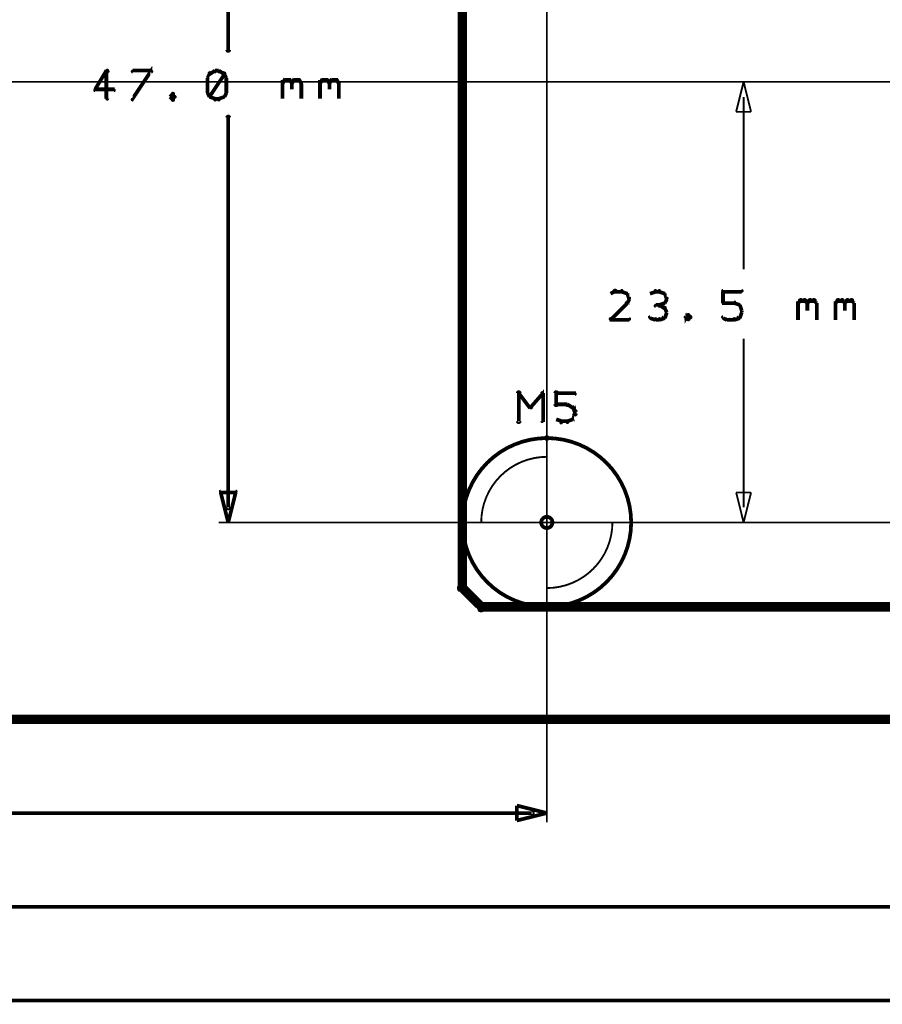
# Model space of a CAD drawing. Extents: x 178 to 725, y 26 to 878.
# Tile 26 of 93: x 401 to 447, y 217 to 269. Entities that reach past the tile are written whole.
import ezdxf

# ---------------------------------------------------------------- set-up
doc = ezdxf.new("R2010")
doc.units = 0
doc.layers.get('0').update_dxf_attribs({"linetype": 'CONTINUOUS'})
for name, color, linetype in [('COPPER', 3, 'CONTINUOUS'), ('DIMENSIONS', 2, 'CONTINUOUS'), ('DRAWING', 4, 'CONTINUOUS'), ('OUTLINES', 1, 'CONTINUOUS')]:
    doc.layers.add(name, color=color, linetype=linetype)

# ---------------------------------------------------------------- blocks, each defined once
blk = doc.blocks.new('VIA')
at = {"const_width": 0.2}
blk.add_lwpolyline([(-0.3, 0, 1), (0.3, 0, 1)], format="xyb", close=True, dxfattribs=at)

msp = doc.modelspace()

# ---------------------------------------------------------------- linework, layer by layer
at = {"layer": 'DIMENSIONS', "color": 94}
for points in [[(429, 251.5, 0.1, 0.1, 1), (429, 251.5, 0, 0, 0), (429, 251.5, 0, 0, 0), (429, 251.5, 0.1, 0.1, 0), (429, 302.5, 0.1, 0.1, 0), (429, 302.5, 0, 0, 0), (429, 302.5, 0.1, 0.1, 0), (429, 302.5, 0.1, 0.1, 1), (429, 302.5, 0, 0, 0)], [(412.1, 288.7, 0.1, 0.1, 1), (411.9, 288.7, 0, 0, 0), (412, 288.7, 0, 0, 0), (412, 288.7, 0.2, 0.2, 0), (412, 267.7, 0.2, 0.2, 0), (412, 267.7, 0, 0, 0), (412, 267.7, 0.1, 0.1, 0), (411.9, 267.7, 0.1, 0.1, 1), (412.1, 267.7, 0, 0, 0)], [(406.9, 265.1, 0.1, 0.1, 1), (406.9, 265, 0, 0, 0), (406.9, 265.1, 0, 0, 0), (406.9, 265.1, 0.2, 0.2, 0), (407.9, 266.6, 0.2, 0.2, 0), (407.9, 266.6, 0, 0, 0), (407.9, 266.6, 0.1, 0.1, 0), (407.9, 266.5, 0.1, 0.1, 1), (407.9, 266.6, 0, 0, 0)], [(405.6, 266.5, 0.1, 0.1, 1), (405.5, 266.6, 0, 0, 0), (405.5, 266.6, 0, 0, 0), (405.5, 266.6, 0.2, 0.2, 0), (404.9, 265.6, 0.2, 0.2, 0), (404.9, 265.6, 0, 0, 0), (404.9, 265.6, 0.1, 0.1, 0), (404.9, 265.6, 0.1, 0.1, 1), (404.9, 265.5, 0, 0, 0)], [(405.5, 265.1, 0.1, 0.1, 1), (405.6, 265.1, 0, 0, 0), (405.5, 265.1, 0, 0, 0), (405.5, 265.1, 0.2, 0.2, 0), (405.5, 266.6, 0.2, 0.2, 0), (405.5, 266.6, 0, 0, 0), (405.5, 266.6, 0.1, 0.1, 0), (405.6, 266.6, 0.1, 0.1, 1), (405.5, 266.6, 0, 0, 0)], [(407.9, 266.5, 0.1, 0.1, 1), (407.9, 266.6, 0, 0, 0), (407.9, 266.6, 0, 0, 0), (407.9, 266.6, 0.2, 0.2, 0), (406.9, 266.6, 0.2, 0.2, 0), (406.9, 266.6, 0, 0, 0), (406.9, 266.6, 0.1, 0.1, 0), (406.9, 266.6, 0.1, 0.1, 1), (406.9, 266.5, 0, 0, 0)], [(411.1, 266.4, 0.1, 0.1, 1), (411, 266.5, 0, 0, 0), (411, 266.4, 0, 0, 0), (411, 266.4, 0.2, 0.2, 0), (410.9, 266.2, 0.2, 0.2, 0), (410.9, 266.2, 0, 0, 0), (410.9, 266.2, 0.1, 0.1, 0), (410.9, 266.2, 0.1, 0.1, 1), (410.9, 266.2, 0, 0, 0)], [(410.9, 266.2, 0.1, 0.1, 1), (410.9, 266.2, 0, 0, 0), (410.9, 266.2, 0, 0, 0), (410.9, 266.2, 0.2, 0.2, 0), (410.9, 265.4, 0.2, 0.2, 0), (410.9, 265.4, 0, 0, 0), (410.9, 265.4, 0.1, 0.1, 0), (410.9, 265.4, 0.1, 0.1, 1), (410.9, 265.4, 0, 0, 0)], [(411.3, 266.5, 0.1, 0.1, 1), (411.3, 266.6, 0, 0, 0), (411.3, 266.6, 0, 0, 0), (411.3, 266.6, 0.2, 0.2, 0), (411, 266.4, 0.2, 0.2, 0), (411, 266.4, 0, 0, 0), (411, 266.4, 0.1, 0.1, 0), (411, 266.5, 0.1, 0.1, 1), (411, 266.4, 0, 0, 0)], [(411, 265.2, 0.1, 0.1, 1), (411.1, 265.2, 0, 0, 0), (411, 265.2, 0, 0, 0), (411, 265.2, 0.2, 0.2, 0), (411.8, 266.4, 0.2, 0.2, 0), (411.8, 266.4, 0, 0, 0), (411.8, 266.4, 0.1, 0.1, 0), (411.8, 266.4, 0.1, 0.1, 1), (411.7, 266.5, 0, 0, 0)], [(411.5, 266.5, 0.1, 0.1, 1), (411.5, 266.6, 0, 0, 0), (411.5, 266.6, 0, 0, 0), (411.5, 266.6, 0.2, 0.2, 0), (411.3, 266.6, 0.2, 0.2, 0), (411.3, 266.6, 0, 0, 0), (411.3, 266.6, 0.1, 0.1, 0), (411.3, 266.6, 0.1, 0.1, 1), (411.3, 266.5, 0, 0, 0)], [(411.8, 266.4, 0.1, 0.1, 1), (411.8, 266.5, 0, 0, 0), (411.8, 266.4, 0, 0, 0), (411.8, 266.4, 0.2, 0.2, 0), (411.5, 266.6, 0.2, 0.2, 0), (411.5, 266.6, 0, 0, 0), (411.5, 266.6, 0.1, 0.1, 0), (411.5, 266.6, 0.1, 0.1, 1), (411.5, 266.5, 0, 0, 0)], [(411.9, 266.2, 0.1, 0.1, 1), (411.9, 266.2, 0, 0, 0), (411.9, 266.2, 0, 0, 0), (411.9, 266.2, 0.2, 0.2, 0), (411.8, 266.4, 0.2, 0.2, 0), (411.8, 266.4, 0, 0, 0), (411.8, 266.4, 0.1, 0.1, 0), (411.8, 266.5, 0.1, 0.1, 1), (411.7, 266.4, 0, 0, 0)], [(411.9, 265.4, 0.1, 0.1, 1), (411.9, 265.4, 0, 0, 0), (411.9, 265.4, 0, 0, 0), (411.9, 265.4, 0.2, 0.2, 0), (411.9, 266.2, 0.2, 0.2, 0), (411.9, 266.2, 0, 0, 0), (411.9, 266.2, 0.1, 0.1, 0), (411.9, 266.2, 0.1, 0.1, 1), (411.9, 266.2, 0, 0, 0)], [(476.4, 266, 0.1, 0.1, 1), (476.4, 266, 0, 0, 0), (476.4, 266, 0, 0, 0), (476.4, 266, 0.1, 0.1, 0), (381.5, 266, 0.1, 0.1, 0), (381.5, 266, 0, 0, 0), (381.5, 266, 0.1, 0.1, 0), (381.5, 266, 0.1, 0.1, 1), (381.5, 266, 0, 0, 0)], [(428.5, 266, 0.1, 0.1, 1), (428.5, 266, 0, 0, 0), (428.5, 266, 0, 0, 0), (428.5, 266, 0.1, 0.1, 0), (381.5, 266, 0.1, 0.1, 0), (381.5, 266, 0, 0, 0), (381.5, 266, 0.1, 0.1, 0), (381.5, 266, 0.1, 0.1, 1), (381.5, 266, 0, 0, 0)], [(414.9, 266, 0.1, 0.1, 1), (414.9, 265.9, 0, 0, 0), (414.9, 265.9, 0, 0, 0), (414.9, 265.9, 0.2, 0.2, 0), (415, 266.1, 0.2, 0.2, 0), (415, 266.1, 0, 0, 0), (415, 266.1, 0.1, 0.1, 0), (415.1, 266, 0.1, 0.1, 1), (415, 266.1, 0, 0, 0)], [(414.9, 265.1, 0.1, 0.1, 1), (414.9, 265.1, 0, 0, 0), (414.9, 265.1, 0, 0, 0), (414.9, 265.1, 0.2, 0.2, 0), (414.9, 266.1, 0.2, 0.2, 0), (414.9, 266.1, 0, 0, 0), (414.9, 266.1, 0.1, 0.1, 0), (414.9, 266.1, 0.1, 0.1, 1), (414.9, 266.1, 0, 0, 0)], [(415, 266.1, 0.1, 0.1, 1), (415, 266, 0, 0, 0), (415, 266.1, 0, 0, 0), (415, 266.1, 0.2, 0.2, 0), (415.3, 266.1, 0.2, 0.2, 0), (415.3, 266.1, 0, 0, 0), (415.3, 266.1, 0.1, 0.1, 0), (415.3, 266, 0.1, 0.1, 1), (415.3, 266.1, 0, 0, 0)], [(415.3, 266.1, 0.1, 0.1, 1), (415.2, 266, 0, 0, 0), (415.3, 266.1, 0, 0, 0), (415.3, 266.1, 0.2, 0.2, 0), (415.4, 265.9, 0.2, 0.2, 0), (415.4, 265.9, 0, 0, 0), (415.4, 265.9, 0.1, 0.1, 0), (415.4, 265.9, 0.1, 0.1, 1), (415.4, 266, 0, 0, 0)], [(415.4, 266, 0.1, 0.1, 1), (415.4, 265.9, 0, 0, 0), (415.4, 265.9, 0, 0, 0), (415.4, 265.9, 0.2, 0.2, 0), (415.5, 266.1, 0.2, 0.2, 0), (415.5, 266.1, 0, 0, 0), (415.5, 266.1, 0.1, 0.1, 0), (415.6, 266, 0.1, 0.1, 1), (415.5, 266.1, 0, 0, 0)], [(415.4, 265.9, 0.1, 0.1, 1), (415.4, 265.9, 0, 0, 0), (415.4, 265.9, 0, 0, 0), (415.4, 265.9, 0.2, 0.2, 0), (415.4, 265.6, 0.2, 0.2, 0), (415.4, 265.6, 0, 0, 0), (415.4, 265.6, 0.1, 0.1, 0), (415.4, 265.6, 0.1, 0.1, 1), (415.4, 265.6, 0, 0, 0)], [(415.5, 266.1, 0.1, 0.1, 1), (415.5, 266, 0, 0, 0), (415.5, 266.1, 0, 0, 0), (415.5, 266.1, 0.2, 0.2, 0), (415.8, 266.1, 0.2, 0.2, 0), (415.8, 266.1, 0, 0, 0), (415.8, 266.1, 0.1, 0.1, 0), (415.8, 266, 0.1, 0.1, 1), (415.8, 266.1, 0, 0, 0)], [(415.8, 266.1, 0.1, 0.1, 1), (415.7, 266, 0, 0, 0), (415.8, 266.1, 0, 0, 0), (415.8, 266.1, 0.2, 0.2, 0), (415.9, 265.9, 0.2, 0.2, 0), (415.9, 265.9, 0, 0, 0), (415.9, 265.9, 0.1, 0.1, 0), (415.9, 265.9, 0.1, 0.1, 1), (415.9, 266, 0, 0, 0)], [(415.9, 265.9, 0.1, 0.1, 1), (415.9, 265.9, 0, 0, 0), (415.9, 265.9, 0, 0, 0), (415.9, 265.9, 0.2, 0.2, 0), (415.9, 265.1, 0.2, 0.2, 0), (415.9, 265.1, 0, 0, 0), (415.9, 265.1, 0.1, 0.1, 0), (415.9, 265.1, 0.1, 0.1, 1), (415.9, 265.1, 0, 0, 0)], [(416.9, 266, 0.1, 0.1, 1), (416.9, 265.9, 0, 0, 0), (416.9, 265.9, 0, 0, 0), (416.9, 265.9, 0.2, 0.2, 0), (417, 266.1, 0.2, 0.2, 0), (417, 266.1, 0, 0, 0), (417, 266.1, 0.1, 0.1, 0), (417.1, 266, 0.1, 0.1, 1), (417, 266.1, 0, 0, 0)], [(416.9, 265.1, 0.1, 0.1, 1), (416.9, 265.1, 0, 0, 0), (416.9, 265.1, 0, 0, 0), (416.9, 265.1, 0.2, 0.2, 0), (416.9, 266.1, 0.2, 0.2, 0), (416.9, 266.1, 0, 0, 0), (416.9, 266.1, 0.1, 0.1, 0), (416.9, 266.1, 0.1, 0.1, 1), (416.9, 266.1, 0, 0, 0)], [(417, 266.1, 0.1, 0.1, 1), (417, 266, 0, 0, 0), (417, 266.1, 0, 0, 0), (417, 266.1, 0.2, 0.2, 0), (417.3, 266.1, 0.2, 0.2, 0), (417.3, 266.1, 0, 0, 0), (417.3, 266.1, 0.1, 0.1, 0), (417.3, 266, 0.1, 0.1, 1), (417.3, 266.1, 0, 0, 0)], [(417.3, 266.1, 0.1, 0.1, 1), (417.2, 266, 0, 0, 0), (417.3, 266.1, 0, 0, 0), (417.3, 266.1, 0.2, 0.2, 0), (417.4, 265.9, 0.2, 0.2, 0), (417.4, 265.9, 0, 0, 0), (417.4, 265.9, 0.1, 0.1, 0), (417.4, 265.9, 0.1, 0.1, 1), (417.4, 266, 0, 0, 0)], [(417.4, 266, 0.1, 0.1, 1), (417.4, 265.9, 0, 0, 0), (417.4, 265.9, 0, 0, 0), (417.4, 265.9, 0.2, 0.2, 0), (417.5, 266.1, 0.2, 0.2, 0), (417.5, 266.1, 0, 0, 0), (417.5, 266.1, 0.1, 0.1, 0), (417.6, 266, 0.1, 0.1, 1), (417.5, 266.1, 0, 0, 0)], [(417.4, 265.9, 0.1, 0.1, 1), (417.4, 265.9, 0, 0, 0), (417.4, 265.9, 0, 0, 0), (417.4, 265.9, 0.2, 0.2, 0), (417.4, 265.6, 0.2, 0.2, 0), (417.4, 265.6, 0, 0, 0), (417.4, 265.6, 0.1, 0.1, 0), (417.4, 265.6, 0.1, 0.1, 1), (417.4, 265.6, 0, 0, 0)], [(417.5, 266.1, 0.1, 0.1, 1), (417.5, 266, 0, 0, 0), (417.5, 266.1, 0, 0, 0), (417.5, 266.1, 0.2, 0.2, 0), (417.8, 266.1, 0.2, 0.2, 0), (417.8, 266.1, 0, 0, 0), (417.8, 266.1, 0.1, 0.1, 0), (417.8, 266, 0.1, 0.1, 1), (417.8, 266.1, 0, 0, 0)], [(417.8, 266.1, 0.1, 0.1, 1), (417.7, 266, 0, 0, 0), (417.8, 266.1, 0, 0, 0), (417.8, 266.1, 0.2, 0.2, 0), (417.9, 265.9, 0.2, 0.2, 0), (417.9, 265.9, 0, 0, 0), (417.9, 265.9, 0.1, 0.1, 0), (417.9, 265.9, 0.1, 0.1, 1), (417.9, 266, 0, 0, 0)], [(417.9, 265.9, 0.1, 0.1, 1), (417.9, 265.9, 0, 0, 0), (417.9, 265.9, 0, 0, 0), (417.9, 265.9, 0.2, 0.2, 0), (417.9, 265.1, 0.2, 0.2, 0), (417.9, 265.1, 0, 0, 0), (417.9, 265.1, 0.1, 0.1, 0), (417.9, 265.1, 0.1, 0.1, 1), (417.9, 265.1, 0, 0, 0)], [(429, 266, 0.1, 0.1, 1), (429, 266, 0, 0, 0), (429, 266, 0, 0, 0), (429, 266, 0.1, 0.1, 0), (429, 226.5, 0.1, 0.1, 0), (429, 226.5, 0, 0, 0), (429, 226.5, 0.1, 0.1, 0), (429, 226.5, 0.1, 0.1, 1), (429, 226.5, 0, 0, 0)], [(445, 266, 0.1, 0.1, 1), (445, 266, 0, 0, 0), (445, 266, 0, 0, 0), (445, 266, 0.1, 0.1, 0), (439, 266, 0.1, 0.1, 0), (439, 266, 0, 0, 0), (439, 266, 0.1, 0.1, 0), (439, 266, 0.1, 0.1, 1), (439, 266, 0, 0, 0)], [(404.9, 265.6, 0.1, 0.1, 1), (404.9, 265.5, 0, 0, 0), (404.9, 265.6, 0, 0, 0), (404.9, 265.6, 0.2, 0.2, 0), (405.9, 265.6, 0.2, 0.2, 0), (405.9, 265.6, 0, 0, 0), (405.9, 265.6, 0.1, 0.1, 0), (405.9, 265.5, 0.1, 0.1, 1), (405.9, 265.6, 0, 0, 0)], [(409.1, 265.3, 0.1, 0.1, 1), (409, 265.4, 0, 0, 0), (409, 265.3, 0, 0, 0), (409, 265.3, 0.2, 0.2, 0), (408.9, 265.2, 0.2, 0.2, 0), (408.9, 265.2, 0, 0, 0), (408.9, 265.2, 0.1, 0.1, 0), (408.9, 265.2, 0.1, 0.1, 1), (408.9, 265.2, 0, 0, 0)], [(408.9, 265.2, 0.1, 0.1, 1), (408.9, 265.2, 0, 0, 0), (408.9, 265.2, 0, 0, 0), (408.9, 265.2, 0.2, 0.2, 0), (409, 265.1, 0.2, 0.2, 0), (409, 265.1, 0, 0, 0), (409, 265.1, 0.1, 0.1, 0), (409, 265, 0.1, 0.1, 1), (409.1, 265.1, 0, 0, 0)], [(409.1, 265.2, 0.1, 0.1, 1), (409.2, 265.2, 0, 0, 0), (409.1, 265.2, 0, 0, 0), (409.1, 265.2, 0.2, 0.2, 0), (409, 265.3, 0.2, 0.2, 0), (409, 265.3, 0, 0, 0), (409, 265.3, 0.1, 0.1, 0), (409.1, 265.4, 0.1, 0.1, 1), (409, 265.3, 0, 0, 0)], [(409, 265.1, 0.1, 0.1, 1), (409.1, 265, 0, 0, 0), (409, 265.1, 0, 0, 0), (409, 265.1, 0.2, 0.2, 0), (409.1, 265.2, 0.2, 0.2, 0), (409.1, 265.2, 0, 0, 0), (409.1, 265.2, 0.1, 0.1, 0), (409.2, 265.2, 0.1, 0.1, 1), (409.1, 265.2, 0, 0, 0)], [(410.9, 265.5, 0.1, 0.1, 1), (410.9, 265.4, 0, 0, 0), (410.9, 265.4, 0, 0, 0), (410.9, 265.4, 0.2, 0.2, 0), (411, 265.2, 0.2, 0.2, 0), (411, 265.2, 0, 0, 0), (411, 265.2, 0.1, 0.1, 0), (411, 265.2, 0.1, 0.1, 1), (411.1, 265.2, 0, 0, 0)], [(411, 265.2, 0.1, 0.1, 1), (411, 265.2, 0, 0, 0), (411, 265.2, 0, 0, 0), (411, 265.2, 0.2, 0.2, 0), (411.3, 265.1, 0.2, 0.2, 0), (411.3, 265.1, 0, 0, 0), (411.3, 265.1, 0.1, 0.1, 0), (411.3, 265, 0.1, 0.1, 1), (411.3, 265.1, 0, 0, 0)], [(411.3, 265.1, 0.1, 0.1, 1), (411.3, 265, 0, 0, 0), (411.3, 265.1, 0, 0, 0), (411.3, 265.1, 0.2, 0.2, 0), (411.5, 265.1, 0.2, 0.2, 0), (411.5, 265.1, 0, 0, 0), (411.5, 265.1, 0.1, 0.1, 0), (411.5, 265, 0.1, 0.1, 1), (411.5, 265.1, 0, 0, 0)], [(411.5, 265.1, 0.1, 0.1, 1), (411.5, 265, 0, 0, 0), (411.5, 265.1, 0, 0, 0), (411.5, 265.1, 0.2, 0.2, 0), (411.8, 265.2, 0.2, 0.2, 0), (411.8, 265.2, 0, 0, 0), (411.8, 265.2, 0.1, 0.1, 0), (411.8, 265.2, 0.1, 0.1, 1), (411.8, 265.2, 0, 0, 0)], [(411.7, 265.2, 0.1, 0.1, 1), (411.8, 265.2, 0, 0, 0), (411.8, 265.2, 0, 0, 0), (411.8, 265.2, 0.2, 0.2, 0), (411.9, 265.4, 0.2, 0.2, 0), (411.9, 265.4, 0, 0, 0), (411.9, 265.4, 0.1, 0.1, 0), (411.9, 265.4, 0.1, 0.1, 1), (411.9, 265.5, 0, 0, 0)], [(439.5, 265.2, 0.1, 0.1, 1), (439.5, 265.2, 0, 0, 0), (439.5, 265.2, 0, 0, 0), (439.5, 265.2, 0.1, 0.1, 0), (439.5, 256, 0.1, 0.1, 0), (439.5, 256, 0, 0, 0), (439.5, 256, 0.1, 0.1, 0), (439.5, 256, 0.1, 0.1, 1), (439.5, 256, 0, 0, 0)], [(411.9, 243.3, 0.1, 0.1, 1), (412.1, 243.3, 0, 0, 0), (412, 243.3, 0, 0, 0), (412, 243.3, 0.2, 0.2, 0), (412, 264.1, 0.2, 0.2, 0), (412, 264.1, 0, 0, 0), (412, 264.1, 0.1, 0.1, 0), (412.1, 264.1, 0.1, 0.1, 1), (411.9, 264.1, 0, 0, 0)], [(432.7, 254.8, 0.1, 0.1, 1), (432.6, 254.9, 0, 0, 0), (432.6, 254.8, 0, 0, 0), (432.6, 254.8, 0.2, 0.2, 0), (432.4, 254.7, 0.2, 0.2, 0), (432.4, 254.7, 0, 0, 0), (432.4, 254.7, 0.1, 0.1, 0), (432.4, 254.7, 0.1, 0.1, 1), (432.4, 254.7, 0, 0, 0)], [(433, 254.8, 0.1, 0.1, 1), (433, 254.9, 0, 0, 0), (433, 254.8, 0, 0, 0), (433, 254.8, 0.2, 0.2, 0), (432.6, 254.8, 0.2, 0.2, 0), (432.6, 254.8, 0, 0, 0), (432.6, 254.8, 0.1, 0.1, 0), (432.6, 254.9, 0.1, 0.1, 1), (432.6, 254.8, 0, 0, 0)], [(433.3, 254.7, 0.1, 0.1, 1), (433.3, 254.7, 0, 0, 0), (433.3, 254.7, 0, 0, 0), (433.3, 254.7, 0.2, 0.2, 0), (433, 254.8, 0.2, 0.2, 0), (433, 254.8, 0, 0, 0), (433, 254.8, 0.1, 0.1, 0), (433, 254.9, 0.1, 0.1, 1), (433, 254.8, 0, 0, 0)], [(433.4, 254.4, 0.1, 0.1, 1), (433.4, 254.5, 0, 0, 0), (433.4, 254.4, 0, 0, 0), (433.4, 254.4, 0.2, 0.2, 0), (433.3, 254.7, 0.2, 0.2, 0), (433.3, 254.7, 0, 0, 0), (433.3, 254.7, 0.1, 0.1, 0), (433.3, 254.7, 0.1, 0.1, 1), (433.2, 254.7, 0, 0, 0)], [(434.8, 254.8, 0.1, 0.1, 1), (434.8, 254.9, 0, 0, 0), (434.8, 254.8, 0, 0, 0), (434.8, 254.8, 0.2, 0.2, 0), (434.5, 254.7, 0.2, 0.2, 0), (434.5, 254.7, 0, 0, 0), (434.5, 254.7, 0.1, 0.1, 0), (434.5, 254.7, 0.1, 0.1, 1), (434.5, 254.7, 0, 0, 0)], [(435, 254.8, 0.1, 0.1, 1), (435, 254.9, 0, 0, 0), (435, 254.8, 0, 0, 0), (435, 254.8, 0.2, 0.2, 0), (434.8, 254.8, 0.2, 0.2, 0), (434.8, 254.8, 0, 0, 0), (434.8, 254.8, 0.1, 0.1, 0), (434.8, 254.9, 0.1, 0.1, 1), (434.8, 254.8, 0, 0, 0)], [(435.3, 254.7, 0.1, 0.1, 1), (435.3, 254.7, 0, 0, 0), (435.3, 254.7, 0, 0, 0), (435.3, 254.7, 0.2, 0.2, 0), (435, 254.8, 0.2, 0.2, 0), (435, 254.8, 0, 0, 0), (435, 254.8, 0.1, 0.1, 0), (435, 254.9, 0.1, 0.1, 1), (435, 254.8, 0, 0, 0)], [(435.4, 254.4, 0.1, 0.1, 1), (435.4, 254.5, 0, 0, 0), (435.4, 254.4, 0, 0, 0), (435.4, 254.4, 0.2, 0.2, 0), (435.3, 254.7, 0.2, 0.2, 0), (435.3, 254.7, 0, 0, 0), (435.3, 254.7, 0.1, 0.1, 0), (435.3, 254.7, 0.1, 0.1, 1), (435.2, 254.7, 0, 0, 0)], [(438.4, 254.9, 0.1, 0.1, 1), (438.4, 254.8, 0, 0, 0), (438.4, 254.8, 0, 0, 0), (438.4, 254.8, 0.2, 0.2, 0), (439.4, 254.8, 0.2, 0.2, 0), (439.4, 254.8, 0, 0, 0), (439.4, 254.8, 0.1, 0.1, 0), (439.4, 254.8, 0.1, 0.1, 1), (439.4, 254.9, 0, 0, 0)], [(438.4, 254.2, 0.1, 0.1, 1), (438.4, 254.2, 0, 0, 0), (438.4, 254.2, 0, 0, 0), (438.4, 254.2, 0.2, 0.2, 0), (438.4, 254.8, 0.2, 0.2, 0), (438.4, 254.8, 0, 0, 0), (438.4, 254.8, 0.1, 0.1, 0), (438.4, 254.8, 0.1, 0.1, 1), (438.4, 254.8, 0, 0, 0)], [(432.4, 253.4, 0.1, 0.1, 1), (432.4, 253.3, 0, 0, 0), (432.4, 253.3, 0, 0, 0), (432.4, 253.3, 0.2, 0.2, 0), (433.3, 254.2, 0.2, 0.2, 0), (433.3, 254.2, 0, 0, 0), (433.3, 254.2, 0.1, 0.1, 0), (433.3, 254.2, 0.1, 0.1, 1), (433.2, 254.2, 0, 0, 0)], [(433.2, 254.2, 0.1, 0.1, 1), (433.3, 254.2, 0, 0, 0), (433.3, 254.2, 0, 0, 0), (433.3, 254.2, 0.2, 0.2, 0), (433.4, 254.4, 0.2, 0.2, 0), (433.4, 254.4, 0, 0, 0), (433.4, 254.4, 0.1, 0.1, 0), (433.4, 254.4, 0.1, 0.1, 1), (433.4, 254.5, 0, 0, 0)], [(435, 254, 0.1, 0.1, 1), (435, 254.1, 0, 0, 0), (435, 254.1, 0, 0, 0), (435, 254.1, 0.2, 0.2, 0), (434.8, 254.1, 0.2, 0.2, 0), (434.8, 254.1, 0, 0, 0), (434.8, 254.1, 0.1, 0.1, 0), (434.8, 254.1, 0.1, 0.1, 1), (434.8, 254, 0, 0, 0)], [(435, 254.1, 0.1, 0.1, 1), (435, 254, 0, 0, 0), (435, 254.1, 0, 0, 0), (435, 254.1, 0.2, 0.2, 0), (435.3, 254.2, 0.2, 0.2, 0), (435.3, 254.2, 0, 0, 0), (435.3, 254.2, 0.1, 0.1, 0), (435.3, 254.2, 0.1, 0.1, 1), (435.3, 254.2, 0, 0, 0)], [(435.3, 253.9, 0.1, 0.1, 1), (435.3, 254, 0, 0, 0), (435.3, 253.9, 0, 0, 0), (435.3, 253.9, 0.2, 0.2, 0), (435, 254.1, 0.2, 0.2, 0), (435, 254.1, 0, 0, 0), (435, 254.1, 0.1, 0.1, 0), (435, 254.1, 0.1, 0.1, 1), (435, 254, 0, 0, 0)], [(435.2, 254.2, 0.1, 0.1, 1), (435.3, 254.2, 0, 0, 0), (435.3, 254.2, 0, 0, 0), (435.3, 254.2, 0.2, 0.2, 0), (435.4, 254.4, 0.2, 0.2, 0), (435.4, 254.4, 0, 0, 0), (435.4, 254.4, 0.1, 0.1, 0), (435.4, 254.4, 0.1, 0.1, 1), (435.4, 254.5, 0, 0, 0)], [(439, 254.2, 0.1, 0.1, 1), (439, 254.3, 0, 0, 0), (439, 254.2, 0, 0, 0), (439, 254.2, 0.2, 0.2, 0), (438.4, 254.2, 0.2, 0.2, 0), (438.4, 254.2, 0, 0, 0), (438.4, 254.2, 0.1, 0.1, 0), (438.4, 254.3, 0.1, 0.1, 1), (438.4, 254.2, 0, 0, 0)], [(439.3, 254, 0.1, 0.1, 1), (439.3, 254.1, 0, 0, 0), (439.3, 254.1, 0, 0, 0), (439.3, 254.1, 0.2, 0.2, 0), (439, 254.2, 0.2, 0.2, 0), (439, 254.2, 0, 0, 0), (439, 254.2, 0.1, 0.1, 0), (439, 254.2, 0.1, 0.1, 1), (439, 254.2, 0, 0, 0)], [(439.4, 253.8, 0.1, 0.1, 1), (439.4, 253.8, 0, 0, 0), (439.4, 253.8, 0, 0, 0), (439.4, 253.8, 0.2, 0.2, 0), (439.3, 254.1, 0.2, 0.2, 0), (439.3, 254.1, 0, 0, 0), (439.3, 254.1, 0.1, 0.1, 0), (439.3, 254.1, 0.1, 0.1, 1), (439.2, 254.1, 0, 0, 0)], [(442.4, 254.2, 0.1, 0.1, 1), (442.4, 254.2, 0, 0, 0), (442.4, 254.2, 0, 0, 0), (442.4, 254.2, 0.2, 0.2, 0), (442.5, 254.3, 0.2, 0.2, 0), (442.5, 254.3, 0, 0, 0), (442.5, 254.3, 0.1, 0.1, 0), (442.6, 254.3, 0.1, 0.1, 1), (442.5, 254.4, 0, 0, 0)], [(442.4, 253.3, 0.1, 0.1, 1), (442.4, 253.3, 0, 0, 0), (442.4, 253.3, 0, 0, 0), (442.4, 253.3, 0.2, 0.2, 0), (442.4, 254.3, 0.2, 0.2, 0), (442.4, 254.3, 0, 0, 0), (442.4, 254.3, 0.1, 0.1, 0), (442.4, 254.3, 0.1, 0.1, 1), (442.4, 254.3, 0, 0, 0)], [(442.5, 254.4, 0.1, 0.1, 1), (442.5, 254.3, 0, 0, 0), (442.5, 254.3, 0, 0, 0), (442.5, 254.3, 0.2, 0.2, 0), (442.8, 254.3, 0.2, 0.2, 0), (442.8, 254.3, 0, 0, 0), (442.8, 254.3, 0.1, 0.1, 0), (442.8, 254.3, 0.1, 0.1, 1), (442.8, 254.4, 0, 0, 0)], [(442.8, 254.4, 0.1, 0.1, 1), (442.7, 254.3, 0, 0, 0), (442.8, 254.3, 0, 0, 0), (442.8, 254.3, 0.2, 0.2, 0), (442.9, 254.2, 0.2, 0.2, 0), (442.9, 254.2, 0, 0, 0), (442.9, 254.2, 0.1, 0.1, 0), (442.9, 254.2, 0.1, 0.1, 1), (442.9, 254.2, 0, 0, 0)], [(442.9, 254.2, 0.1, 0.1, 1), (442.9, 254.2, 0, 0, 0), (442.9, 254.2, 0, 0, 0), (442.9, 254.2, 0.2, 0.2, 0), (443, 254.3, 0.2, 0.2, 0), (443, 254.3, 0, 0, 0), (443, 254.3, 0.1, 0.1, 0), (443.1, 254.3, 0.1, 0.1, 1), (443, 254.4, 0, 0, 0)], [(442.9, 254.2, 0.1, 0.1, 1), (442.9, 254.2, 0, 0, 0), (442.9, 254.2, 0, 0, 0), (442.9, 254.2, 0.2, 0.2, 0), (442.9, 253.8, 0.2, 0.2, 0), (442.9, 253.8, 0, 0, 0), (442.9, 253.8, 0.1, 0.1, 0), (442.9, 253.8, 0.1, 0.1, 1), (442.9, 253.8, 0, 0, 0)], [(443, 254.4, 0.1, 0.1, 1), (443, 254.3, 0, 0, 0), (443, 254.3, 0, 0, 0), (443, 254.3, 0.2, 0.2, 0), (443.3, 254.3, 0.2, 0.2, 0), (443.3, 254.3, 0, 0, 0), (443.3, 254.3, 0.1, 0.1, 0), (443.3, 254.3, 0.1, 0.1, 1), (443.3, 254.4, 0, 0, 0)], [(443.3, 254.4, 0.1, 0.1, 1), (443.2, 254.3, 0, 0, 0), (443.3, 254.3, 0, 0, 0), (443.3, 254.3, 0.2, 0.2, 0), (443.4, 254.2, 0.2, 0.2, 0), (443.4, 254.2, 0, 0, 0), (443.4, 254.2, 0.1, 0.1, 0), (443.4, 254.2, 0.1, 0.1, 1), (443.4, 254.2, 0, 0, 0)], [(443.4, 254.2, 0.1, 0.1, 1), (443.4, 254.2, 0, 0, 0), (443.4, 254.2, 0, 0, 0), (443.4, 254.2, 0.2, 0.2, 0), (443.4, 253.3, 0.2, 0.2, 0), (443.4, 253.3, 0, 0, 0), (443.4, 253.3, 0.1, 0.1, 0), (443.4, 253.3, 0.1, 0.1, 1), (443.4, 253.3, 0, 0, 0)], [(444.4, 254.2, 0.1, 0.1, 1), (444.4, 254.2, 0, 0, 0), (444.4, 254.2, 0, 0, 0), (444.4, 254.2, 0.2, 0.2, 0), (444.5, 254.3, 0.2, 0.2, 0), (444.5, 254.3, 0, 0, 0), (444.5, 254.3, 0.1, 0.1, 0), (444.6, 254.3, 0.1, 0.1, 1), (444.5, 254.4, 0, 0, 0)], [(444.4, 253.3, 0.1, 0.1, 1), (444.4, 253.3, 0, 0, 0), (444.4, 253.3, 0, 0, 0), (444.4, 253.3, 0.2, 0.2, 0), (444.4, 254.3, 0.2, 0.2, 0), (444.4, 254.3, 0, 0, 0), (444.4, 254.3, 0.1, 0.1, 0), (444.4, 254.3, 0.1, 0.1, 1), (444.4, 254.3, 0, 0, 0)], [(444.5, 254.4, 0.1, 0.1, 1), (444.5, 254.3, 0, 0, 0), (444.5, 254.3, 0, 0, 0), (444.5, 254.3, 0.2, 0.2, 0), (444.8, 254.3, 0.2, 0.2, 0), (444.8, 254.3, 0, 0, 0), (444.8, 254.3, 0.1, 0.1, 0), (444.8, 254.3, 0.1, 0.1, 1), (444.8, 254.4, 0, 0, 0)], [(444.8, 254.4, 0.1, 0.1, 1), (444.7, 254.3, 0, 0, 0), (444.8, 254.3, 0, 0, 0), (444.8, 254.3, 0.2, 0.2, 0), (444.9, 254.2, 0.2, 0.2, 0), (444.9, 254.2, 0, 0, 0), (444.9, 254.2, 0.1, 0.1, 0), (444.9, 254.2, 0.1, 0.1, 1), (444.9, 254.2, 0, 0, 0)], [(444.9, 254.2, 0.1, 0.1, 1), (444.9, 254.2, 0, 0, 0), (444.9, 254.2, 0, 0, 0), (444.9, 254.2, 0.2, 0.2, 0), (445, 254.3, 0.2, 0.2, 0), (445, 254.3, 0, 0, 0), (445, 254.3, 0.1, 0.1, 0), (445.1, 254.3, 0.1, 0.1, 1), (445, 254.4, 0, 0, 0)], [(444.9, 254.2, 0.1, 0.1, 1), (444.9, 254.2, 0, 0, 0), (444.9, 254.2, 0, 0, 0), (444.9, 254.2, 0.2, 0.2, 0), (444.9, 253.8, 0.2, 0.2, 0), (444.9, 253.8, 0, 0, 0), (444.9, 253.8, 0.1, 0.1, 0), (444.9, 253.8, 0.1, 0.1, 1), (444.9, 253.8, 0, 0, 0)], [(445, 254.4, 0.1, 0.1, 1), (445, 254.3, 0, 0, 0), (445, 254.3, 0, 0, 0), (445, 254.3, 0.2, 0.2, 0), (445.3, 254.3, 0.2, 0.2, 0), (445.3, 254.3, 0, 0, 0), (445.3, 254.3, 0.1, 0.1, 0), (445.3, 254.3, 0.1, 0.1, 1), (445.3, 254.4, 0, 0, 0)], [(445.3, 254.4, 0.1, 0.1, 1), (445.2, 254.3, 0, 0, 0), (445.3, 254.3, 0, 0, 0), (445.3, 254.3, 0.2, 0.2, 0), (445.4, 254.2, 0.2, 0.2, 0), (445.4, 254.2, 0, 0, 0), (445.4, 254.2, 0.1, 0.1, 0), (445.4, 254.2, 0.1, 0.1, 1), (445.4, 254.2, 0, 0, 0)], [(445.4, 254.2, 0.1, 0.1, 1), (445.4, 254.2, 0, 0, 0), (445.4, 254.2, 0, 0, 0), (445.4, 254.2, 0.2, 0.2, 0), (445.4, 253.3, 0.2, 0.2, 0), (445.4, 253.3, 0, 0, 0), (445.4, 253.3, 0.1, 0.1, 0), (445.4, 253.3, 0.1, 0.1, 1), (445.4, 253.3, 0, 0, 0)], [(435.4, 253.7, 0.1, 0.1, 1), (435.4, 253.7, 0, 0, 0), (435.4, 253.7, 0, 0, 0), (435.4, 253.7, 0.2, 0.2, 0), (435.3, 253.9, 0.2, 0.2, 0), (435.3, 253.9, 0, 0, 0), (435.3, 253.9, 0.1, 0.1, 0), (435.3, 254, 0.1, 0.1, 1), (435.2, 253.9, 0, 0, 0)], [(435.2, 253.5, 0.1, 0.1, 1), (435.3, 253.4, 0, 0, 0), (435.3, 253.4, 0, 0, 0), (435.3, 253.4, 0.2, 0.2, 0), (435.4, 253.7, 0.2, 0.2, 0), (435.4, 253.7, 0, 0, 0), (435.4, 253.7, 0.1, 0.1, 0), (435.4, 253.7, 0.1, 0.1, 1), (435.4, 253.7, 0, 0, 0)], [(436.6, 253.5, 0.1, 0.1, 1), (436.5, 253.6, 0, 0, 0), (436.5, 253.6, 0, 0, 0), (436.5, 253.6, 0.2, 0.2, 0), (436.4, 253.4, 0.2, 0.2, 0), (436.4, 253.4, 0, 0, 0), (436.4, 253.4, 0.1, 0.1, 0), (436.4, 253.5, 0.1, 0.1, 1), (436.4, 253.4, 0, 0, 0)], [(436.6, 253.4, 0.1, 0.1, 1), (436.7, 253.5, 0, 0, 0), (436.6, 253.4, 0, 0, 0), (436.6, 253.4, 0.2, 0.2, 0), (436.5, 253.6, 0.2, 0.2, 0), (436.5, 253.6, 0, 0, 0), (436.5, 253.6, 0.1, 0.1, 0), (436.6, 253.6, 0.1, 0.1, 1), (436.5, 253.5, 0, 0, 0)], [(439.2, 253.5, 0.1, 0.1, 1), (439.3, 253.4, 0, 0, 0), (439.3, 253.4, 0, 0, 0), (439.3, 253.4, 0.2, 0.2, 0), (439.4, 253.7, 0.2, 0.2, 0), (439.4, 253.7, 0, 0, 0), (439.4, 253.7, 0.1, 0.1, 0), (439.4, 253.7, 0.1, 0.1, 1), (439.4, 253.7, 0, 0, 0)], [(439.4, 253.7, 0.1, 0.1, 1), (439.4, 253.7, 0, 0, 0), (439.4, 253.7, 0, 0, 0), (439.4, 253.7, 0.2, 0.2, 0), (439.4, 253.8, 0.2, 0.2, 0), (439.4, 253.8, 0, 0, 0), (439.4, 253.8, 0.1, 0.1, 0), (439.4, 253.8, 0.1, 0.1, 1), (439.4, 253.8, 0, 0, 0)], [(433.4, 253.3, 0.1, 0.1, 1), (433.4, 253.4, 0, 0, 0), (433.4, 253.3, 0, 0, 0), (433.4, 253.3, 0.2, 0.2, 0), (432.4, 253.3, 0.2, 0.2, 0), (432.4, 253.3, 0, 0, 0), (432.4, 253.3, 0.1, 0.1, 0), (432.4, 253.4, 0.1, 0.1, 1), (432.4, 253.3, 0, 0, 0)], [(434.5, 253.5, 0.1, 0.1, 1), (434.5, 253.4, 0, 0, 0), (434.5, 253.4, 0, 0, 0), (434.5, 253.4, 0.2, 0.2, 0), (434.8, 253.3, 0.2, 0.2, 0), (434.8, 253.3, 0, 0, 0), (434.8, 253.3, 0.1, 0.1, 0), (434.8, 253.3, 0.1, 0.1, 1), (434.8, 253.4, 0, 0, 0)], [(434.8, 253.4, 0.1, 0.1, 1), (434.8, 253.3, 0, 0, 0), (434.8, 253.3, 0, 0, 0), (434.8, 253.3, 0.2, 0.2, 0), (435, 253.3, 0.2, 0.2, 0), (435, 253.3, 0, 0, 0), (435, 253.3, 0.1, 0.1, 0), (435, 253.3, 0.1, 0.1, 1), (435, 253.4, 0, 0, 0)], [(435, 253.4, 0.1, 0.1, 1), (435, 253.3, 0, 0, 0), (435, 253.3, 0, 0, 0), (435, 253.3, 0.2, 0.2, 0), (435.3, 253.4, 0.2, 0.2, 0), (435.3, 253.4, 0, 0, 0), (435.3, 253.4, 0.1, 0.1, 0), (435.3, 253.4, 0.1, 0.1, 1), (435.3, 253.5, 0, 0, 0)], [(436.4, 253.5, 0.1, 0.1, 1), (436.4, 253.4, 0, 0, 0), (436.4, 253.4, 0, 0, 0), (436.4, 253.4, 0.2, 0.2, 0), (436.5, 253.3, 0.2, 0.2, 0), (436.5, 253.3, 0, 0, 0), (436.5, 253.3, 0.1, 0.1, 0), (436.5, 253.3, 0.1, 0.1, 1), (436.6, 253.4, 0, 0, 0)], [(436.5, 253.4, 0.1, 0.1, 1), (436.6, 253.3, 0, 0, 0), (436.5, 253.3, 0, 0, 0), (436.5, 253.3, 0.2, 0.2, 0), (436.6, 253.4, 0.2, 0.2, 0), (436.6, 253.4, 0, 0, 0), (436.6, 253.4, 0.1, 0.1, 0), (436.7, 253.4, 0.1, 0.1, 1), (436.6, 253.5, 0, 0, 0)], [(438.4, 253.5, 0.1, 0.1, 1), (438.4, 253.4, 0, 0, 0), (438.4, 253.4, 0, 0, 0), (438.4, 253.4, 0.2, 0.2, 0), (438.6, 253.3, 0.2, 0.2, 0), (438.6, 253.3, 0, 0, 0), (438.6, 253.3, 0.1, 0.1, 0), (438.6, 253.3, 0.1, 0.1, 1), (438.7, 253.4, 0, 0, 0)], [(438.6, 253.4, 0.1, 0.1, 1), (438.6, 253.3, 0, 0, 0), (438.6, 253.3, 0, 0, 0), (438.6, 253.3, 0.2, 0.2, 0), (439, 253.3, 0.2, 0.2, 0), (439, 253.3, 0, 0, 0), (439, 253.3, 0.1, 0.1, 0), (439, 253.3, 0.1, 0.1, 1), (439, 253.4, 0, 0, 0)], [(439, 253.4, 0.1, 0.1, 1), (439, 253.3, 0, 0, 0), (439, 253.3, 0, 0, 0), (439, 253.3, 0.2, 0.2, 0), (439.3, 253.4, 0.2, 0.2, 0), (439.3, 253.4, 0, 0, 0), (439.3, 253.4, 0.1, 0.1, 0), (439.3, 253.4, 0.1, 0.1, 1), (439.3, 253.5, 0, 0, 0)], [(439.5, 243.3, 0.1, 0.1, 1), (439.5, 243.3, 0, 0, 0), (439.5, 243.3, 0, 0, 0), (439.5, 243.3, 0.1, 0.1, 0), (439.5, 252.3, 0.1, 0.1, 0), (439.5, 252.3, 0, 0, 0), (439.5, 252.3, 0.1, 0.1, 0), (439.5, 252.3, 0.1, 0.1, 1), (439.5, 252.3, 0, 0, 0)], [(477.5, 242.5, 0.1, 0.1, 1), (477.5, 242.5, 0, 0, 0), (477.5, 242.5, 0, 0, 0), (477.5, 242.5, 0.1, 0.1, 0), (411.5, 242.5, 0.1, 0.1, 0), (411.5, 242.5, 0, 0, 0), (411.5, 242.5, 0.1, 0.1, 0), (411.5, 242.5, 0.1, 0.1, 1), (411.5, 242.5, 0, 0, 0)], [(432, 242.5, 0.1, 0.1, 1), (432, 242.5, 0, 0, 0), (432, 242.5, 0, 0, 0), (432, 242.5, 0.1, 0.1, 0), (440, 242.5, 0.1, 0.1, 0), (440, 242.5, 0, 0, 0), (440, 242.5, 0.1, 0.1, 0), (440, 242.5, 0.1, 0.1, 1), (440, 242.5, 0, 0, 0)], [(428.4, 232, 0.1, 0.1, 1), (428.4, 232, 0, 0, 0), (428.4, 232, 0, 0, 0), (428.4, 232, 0.1, 0.1, 0), (381.5, 232, 0.1, 0.1, 0), (381.5, 232, 0, 0, 0), (381.5, 232, 0.1, 0.1, 0), (381.5, 232, 0.1, 0.1, 1), (381.5, 232, 0, 0, 0)], [(428.2, 226.9, 0.1, 0.1, 1), (428.2, 227.1, 0, 0, 0), (428.2, 227, 0, 0, 0), (428.2, 227, 0.2, 0.2, 0), (344.3, 227, 0.2, 0.2, 0), (344.3, 227, 0, 0, 0), (344.3, 227, 0.1, 0.1, 0), (344.3, 227.1, 0.1, 0.1, 1), (344.3, 226.9, 0, 0, 0)], [(451.7, 221.9, 0.1, 0.1, 1), (451.7, 222.1, 0, 0, 0), (451.7, 222, 0, 0, 0), (451.7, 222, 0.2, 0.2, 0), (356, 222, 0.2, 0.2, 0), (356, 222, 0, 0, 0), (356, 222, 0.1, 0.1, 0), (356, 222.1, 0.1, 0.1, 1), (356, 221.9, 0, 0, 0)], [(475.2, 216.9, 0.1, 0.1, 1), (475.2, 217.1, 0, 0, 0), (475.2, 217, 0, 0, 0), (475.2, 217, 0.2, 0.2, 0), (367.8, 217, 0.2, 0.2, 0), (367.8, 217, 0, 0, 0), (367.8, 217, 0.1, 0.1, 0), (367.8, 217.1, 0.1, 0.1, 1), (367.8, 216.9, 0, 0, 0)]]:
    msp.add_lwpolyline(points, format="xyseb", dxfattribs=at)
for points in [[(439.5, 266, 0.1, 0.1, 1), (439.5, 266, 0, 0, 0), (439.5, 266, 0, 0, 0), (439.5, 266, 0.1, 0.1, 0), (439.9, 264.4, 0, 0, 0), (439.9, 264.4, 0.1, 0.1, 0), (439.9, 264.4, 0.1, 0.1, 1), (439.9, 264.4, 0, 0, 0), (439.9, 264.4, 0.1, 0.1, 1), (439.9, 264.4, 0, 0, 0), (439.9, 264.4, 0, 0, 0), (439.9, 264.4, 0.1, 0.1, 0), (439.1, 264.4, 0, 0, 0), (439.1, 264.4, 0.1, 0.1, 0), (439.1, 264.4, 0.1, 0.1, 1), (439.1, 264.4, 0, 0, 0), (439.1, 264.4, 0.1, 0.1, 1), (439.1, 264.4, 0, 0, 0), (439.1, 264.4, 0, 0, 0), (439.1, 264.4, 0.1, 0.1, 0), (439.5, 266, 0.1, 0.1, 0), (439.5, 266, 0, 0, 0), (439.5, 266, 0.1, 0.1, 0), (439.5, 266, 0.1, 0.1, 1), (439.5, 266, 0, 0, 0)], [(412, 242.5, 0.1, 0.1, 1), (412, 242.5, 0, 0, 0), (412, 242.5, 0, 0, 0), (412, 242.5, 0.2, 0.2, 0), (411.6, 244.1, 0, 0, 0), (411.6, 244.1, 0.1, 0.1, 0), (411.6, 244.1, 0.1, 0.1, 1), (411.6, 244.1, 0, 0, 0), (411.6, 244.2, 0.1, 0.1, 1), (411.6, 244.1, 0, 0, 0), (411.6, 244.1, 0, 0, 0), (411.6, 244.1, 0.2, 0.2, 0), (412.4, 244.1, 0, 0, 0), (412.4, 244.1, 0.1, 0.1, 0), (412.4, 244.1, 0.1, 0.1, 1), (412.4, 244.2, 0, 0, 0), (412.4, 244.1, 0.1, 0.1, 1), (412.4, 244.1, 0, 0, 0), (412.4, 244.1, 0, 0, 0), (412.4, 244.1, 0.2, 0.2, 0), (412, 242.5, 0.2, 0.2, 0), (412, 242.5, 0, 0, 0), (412, 242.5, 0.1, 0.1, 0), (412, 242.5, 0.1, 0.1, 1), (412, 242.5, 0, 0, 0)], [(439.5, 242.5, 0.1, 0.1, 1), (439.5, 242.5, 0, 0, 0), (439.5, 242.5, 0, 0, 0), (439.5, 242.5, 0.1, 0.1, 0), (439.1, 244.1, 0, 0, 0), (439.1, 244.1, 0.1, 0.1, 0), (439.1, 244.1, 0.1, 0.1, 1), (439.1, 244.1, 0, 0, 0), (439.1, 244.1, 0.1, 0.1, 1), (439.1, 244.1, 0, 0, 0), (439.1, 244.1, 0, 0, 0), (439.1, 244.1, 0.1, 0.1, 0), (439.9, 244.1, 0, 0, 0), (439.9, 244.1, 0.1, 0.1, 0), (439.9, 244.1, 0.1, 0.1, 1), (439.9, 244.1, 0, 0, 0), (439.9, 244.1, 0.1, 0.1, 1), (439.9, 244.1, 0, 0, 0), (439.9, 244.1, 0, 0, 0), (439.9, 244.1, 0.1, 0.1, 0), (439.5, 242.5, 0.1, 0.1, 0), (439.5, 242.5, 0, 0, 0), (439.5, 242.5, 0.1, 0.1, 0), (439.5, 242.5, 0.1, 0.1, 1), (439.5, 242.5, 0, 0, 0)], [(429, 227, 0.1, 0.1, 1), (429, 227, 0, 0, 0), (429, 227, 0, 0, 0), (429, 227, 0.2, 0.2, 0), (427.4, 226.6, 0, 0, 0), (427.4, 226.6, 0.1, 0.1, 0), (427.4, 226.6, 0.1, 0.1, 1), (427.4, 226.6, 0, 0, 0), (427.4, 226.6, 0.1, 0.1, 1), (427.4, 226.6, 0, 0, 0), (427.4, 226.6, 0, 0, 0), (427.4, 226.6, 0.2, 0.2, 0), (427.4, 227.4, 0, 0, 0), (427.4, 227.4, 0.1, 0.1, 0), (427.4, 227.4, 0.1, 0.1, 1), (427.4, 227.4, 0, 0, 0), (427.4, 227.4, 0.1, 0.1, 1), (427.4, 227.4, 0, 0, 0), (427.4, 227.4, 0, 0, 0), (427.4, 227.4, 0.2, 0.2, 0), (429, 227, 0.2, 0.2, 0), (429, 227, 0, 0, 0), (429, 227, 0.1, 0.1, 0), (429, 227, 0.1, 0.1, 1), (429, 227, 0, 0, 0)]]:
    msp.add_lwpolyline(points, format="xyseb", close=True, dxfattribs=at)
at = {"layer": 'DRAWING', "color": 2}
for points in [[(662.5, 312, 0.5, 0.5, 0), (242.5, 312, 0, 0, 0), (242.5, 312, 0.3, 0.3, 0), (242.5, 312.1, 0.3, 0.3, 1), (242.5, 311.9, 0, 0, 0), (242.6, 312, 0.3, 0.3, 1), (242.4, 312, 0, 0, 0), (242.5, 312, 0, 0, 0), (242.5, 312, 0.5, 0.5, 0), (242.5, 232, 0.5, 0.5, 0), (242.5, 232, 0, 0, 0), (242.5, 232, 0.3, 0.3, 0), (242.4, 232, 0.3, 0.3, 1), (242.6, 232, 0, 0, 0), (242.5, 232.1, 0.3, 0.3, 1), (242.5, 231.9, 0, 0, 0), (242.5, 232, 0, 0, 0), (242.5, 232, 0.5, 0.5, 0), (662.5, 232, 0, 0, 0)], [(427.4, 247.9, 0.1, 0.1, 1), (427.6, 247.9, 0, 0, 0), (427.5, 247.9, 0, 0, 0), (427.5, 247.9, 0.2, 0.2, 0), (427.5, 249.4, 0.2, 0.2, 0), (427.5, 249.4, 0, 0, 0), (427.5, 249.4, 0.1, 0.1, 0), (427.6, 249.4, 0.1, 0.1, 1), (427.4, 249.4, 0, 0, 0)], [(427.5, 249.4, 0.1, 0.1, 1), (427.5, 249.3, 0, 0, 0), (427.5, 249.4, 0, 0, 0), (427.5, 249.4, 0.2, 0.2, 0), (428.1, 248.6, 0.2, 0.2, 0), (428.1, 248.6, 0, 0, 0), (428.1, 248.6, 0.1, 0.1, 0), (428.1, 248.6, 0.1, 0.1, 1), (428.2, 248.7, 0, 0, 0)], [(428.1, 248.7, 0.1, 0.1, 1), (428.2, 248.6, 0, 0, 0), (428.1, 248.6, 0, 0, 0), (428.1, 248.6, 0.2, 0.2, 0), (428.8, 249.4, 0.2, 0.2, 0), (428.8, 249.4, 0, 0, 0), (428.8, 249.4, 0.1, 0.1, 0), (428.8, 249.3, 0.1, 0.1, 1), (428.7, 249.4, 0, 0, 0)], [(428.8, 249.4, 0.1, 0.1, 1), (428.7, 249.4, 0, 0, 0), (428.8, 249.4, 0, 0, 0), (428.8, 249.4, 0.2, 0.2, 0), (428.8, 247.9, 0.2, 0.2, 0), (428.8, 247.9, 0, 0, 0), (428.8, 247.9, 0.1, 0.1, 0), (428.7, 247.9, 0.1, 0.1, 1), (428.8, 247.9, 0, 0, 0)], [(429.4, 248.8, 0.1, 0.1, 1), (429.6, 248.8, 0, 0, 0), (429.5, 248.8, 0, 0, 0), (429.5, 248.8, 0.2, 0.2, 0), (429.5, 249.4, 0.2, 0.2, 0), (429.5, 249.4, 0, 0, 0), (429.5, 249.4, 0.1, 0.1, 0), (429.6, 249.4, 0.1, 0.1, 1), (429.4, 249.4, 0, 0, 0)], [(429.5, 249.4, 0.1, 0.1, 1), (429.5, 249.3, 0, 0, 0), (429.5, 249.4, 0, 0, 0), (429.5, 249.4, 0.2, 0.2, 0), (430.5, 249.4, 0.2, 0.2, 0), (430.5, 249.4, 0, 0, 0), (430.5, 249.4, 0.1, 0.1, 0), (430.5, 249.3, 0.1, 0.1, 1), (430.5, 249.4, 0, 0, 0)], [(430.1, 248.7, 0.1, 0.1, 1), (430.1, 248.8, 0, 0, 0), (430.1, 248.8, 0, 0, 0), (430.1, 248.8, 0.2, 0.2, 0), (429.5, 248.8, 0.2, 0.2, 0), (429.5, 248.8, 0, 0, 0), (429.5, 248.8, 0.1, 0.1, 0), (429.5, 248.8, 0.1, 0.1, 1), (429.5, 248.7, 0, 0, 0)], [(430.4, 248.6, 0.1, 0.1, 1), (430.4, 248.7, 0, 0, 0), (430.4, 248.6, 0, 0, 0), (430.4, 248.6, 0.2, 0.2, 0), (430.1, 248.8, 0.2, 0.2, 0), (430.1, 248.8, 0, 0, 0), (430.1, 248.8, 0.1, 0.1, 0), (430.1, 248.8, 0.1, 0.1, 1), (430.1, 248.7, 0, 0, 0)], [(430.3, 248, 0.1, 0.1, 1), (430.4, 248, 0, 0, 0), (430.4, 248, 0, 0, 0), (430.4, 248, 0.2, 0.2, 0), (430.5, 248.3, 0.2, 0.2, 0), (430.5, 248.3, 0, 0, 0), (430.5, 248.3, 0.1, 0.1, 0), (430.5, 248.2, 0.1, 0.1, 1), (430.5, 248.3, 0, 0, 0)], [(430.5, 248.4, 0.1, 0.1, 1), (430.5, 248.4, 0, 0, 0), (430.5, 248.4, 0, 0, 0), (430.5, 248.4, 0.2, 0.2, 0), (430.4, 248.6, 0.2, 0.2, 0), (430.4, 248.6, 0, 0, 0), (430.4, 248.6, 0.1, 0.1, 0), (430.4, 248.6, 0.1, 0.1, 1), (430.3, 248.6, 0, 0, 0)], [(430.4, 248.3, 0.1, 0.1, 1), (430.6, 248.3, 0, 0, 0), (430.5, 248.3, 0, 0, 0), (430.5, 248.3, 0.2, 0.2, 0), (430.5, 248.4, 0.2, 0.2, 0), (430.5, 248.4, 0, 0, 0), (430.5, 248.4, 0.1, 0.1, 0), (430.6, 248.4, 0.1, 0.1, 1), (430.4, 248.4, 0, 0, 0)], [(429.5, 248, 0.1, 0.1, 1), (429.5, 248, 0, 0, 0), (429.5, 248, 0, 0, 0), (429.5, 248, 0.2, 0.2, 0), (429.8, 247.9, 0.2, 0.2, 0), (429.8, 247.9, 0, 0, 0), (429.8, 247.9, 0.1, 0.1, 0), (429.7, 247.8, 0.1, 0.1, 1), (429.8, 247.9, 0, 0, 0)], [(429.8, 247.9, 0.1, 0.1, 1), (429.8, 247.8, 0, 0, 0), (429.8, 247.9, 0, 0, 0), (429.8, 247.9, 0.2, 0.2, 0), (430.1, 247.9, 0.2, 0.2, 0), (430.1, 247.9, 0, 0, 0), (430.1, 247.9, 0.1, 0.1, 0), (430.1, 247.8, 0.1, 0.1, 1), (430.1, 247.9, 0, 0, 0)], [(430.1, 247.9, 0.1, 0.1, 1), (430.1, 247.8, 0, 0, 0), (430.1, 247.9, 0, 0, 0), (430.1, 247.9, 0.2, 0.2, 0), (430.4, 248, 0.2, 0.2, 0), (430.4, 248, 0, 0, 0), (430.4, 248, 0.1, 0.1, 0), (430.4, 248, 0.1, 0.1, 1), (430.4, 248, 0, 0, 0)]]:
    msp.add_lwpolyline(points, format="xyseb", dxfattribs=at)
for points in [[(429, 246.9, 0.1, 0.1, -1), (429, 247.1, 0, 0, 0), (429, 247, 0, 0, 0), (429, 247, 0.2, 0.2, -1), (429, 238, 0, 0, 0), (429, 238, 0.1, 0.1, 0), (429, 237.9, 0.1, 0.1, -1), (429, 238.1, 0, 0, 0), (429, 238.1, 0.1, 0.1, -1), (429, 237.9, 0, 0, 0), (429, 238, 0, 0, 0), (429, 238, 0.2, 0.2, -1), (429, 247, 0.2, 0.2, 0), (429, 247, 0, 0, 0), (429, 247, 0.1, 0.1, 0), (429, 247.1, 0.1, 0.1, -1), (429, 246.9, 0, 0, 0)], [(425.5, 242.5, 0.1, 0.1, -1), (425.5, 242.5, 0, 0, 0), (425.5, 242.5, 0, 0, 0), (425.5, 242.5, 0.1, 0.1, -0.414), (429, 246, 0, 0, 0), (429, 246, 0.1, 0.1, 0), (429, 246, 0.1, 0.1, -1), (429, 246, 0, 0, 0), (429, 246, 0.1, 0.1, -1), (429, 246, 0, 0, 0), (429, 246, 0, 0, 0), (429, 246, 0.1, 0.1, 0), (429, 242.5, 0, 0, 0), (429, 242.5, 0.1, 0.1, 0), (429, 242.5, 0.1, 0.1, -1), (429, 242.5, 0, 0, 0), (429, 242.5, 0.1, 0.1, -1), (429, 242.5, 0, 0, 0), (429, 242.5, 0, 0, 0), (429, 242.5, 0.1, 0.1, 0), (425.5, 242.5, 0.1, 0.1, 0), (425.5, 242.5, 0, 0, 0), (425.5, 242.5, 0.1, 0.1, 0), (425.5, 242.5, 0.1, 0.1, -1), (425.5, 242.5, 0, 0, 0)], [(432.5, 242.5, 0.1, 0.1, -1), (432.5, 242.5, 0, 0, 0), (432.5, 242.5, 0, 0, 0), (432.5, 242.5, 0.1, 0.1, -0.414), (429, 239, 0, 0, 0), (429, 239, 0.1, 0.1, 0), (429, 239, 0.1, 0.1, -1), (429, 239, 0, 0, 0), (429, 239, 0.1, 0.1, -1), (429, 239, 0, 0, 0), (429, 239, 0, 0, 0), (429, 239, 0.1, 0.1, 0), (429, 242.5, 0, 0, 0), (429, 242.5, 0.1, 0.1, 0), (429, 242.5, 0.1, 0.1, -1), (429, 242.5, 0, 0, 0), (429, 242.5, 0.1, 0.1, -1), (429, 242.5, 0, 0, 0), (429, 242.5, 0, 0, 0), (429, 242.5, 0.1, 0.1, 0), (432.5, 242.5, 0.1, 0.1, 0), (432.5, 242.5, 0, 0, 0), (432.5, 242.5, 0.1, 0.1, 0), (432.5, 242.5, 0.1, 0.1, -1), (432.5, 242.5, 0, 0, 0)]]:
    msp.add_lwpolyline(points, format="xyseb", close=True, dxfattribs=at)
at = {"layer": 'OUTLINES', "color": 11}
msp.add_lwpolyline([(424.5, 293, 0.5, 0.5, 0), (424.5, 239, 0, 0, 0), (424.5, 239, 0.3, 0.3, 0), (424.4, 239, 0.3, 0.3, 1), (424.6, 239, 0, 0, 0), (424.6, 239.1, 0.3, 0.3, 1), (424.4, 238.9, 0, 0, 0), (424.5, 239, 0, 0, 0), (424.5, 239, 0.5, 0.5, 0), (425.5, 238, 0.5, 0.5, 0), (425.5, 238, 0, 0, 0), (425.5, 238, 0.3, 0.3, 0), (425.4, 237.9, 0.3, 0.3, 1), (425.6, 238.1, 0, 0, 0), (425.5, 238.1, 0.3, 0.3, 1), (425.5, 237.9, 0, 0, 0), (425.5, 238, 0, 0, 0), (425.5, 238, 0.5, 0.5, 0), (479.5, 238, 0, 0, 0)], format="xyseb", dxfattribs=at)

# ---------------------------------------------------------------- block references
at = {"layer": 'COPPER', "color": 2}
msp.add_blockref('VIA', (429, 242.5), dxfattribs=at)
at = {"layer": 'DIMENSIONS', "color": 2}
msp.add_blockref('VIA', (429, 242.5), dxfattribs=at)
at = {"layer": 'DRAWING', "color": 2}
msp.add_blockref('VIA', (429, 242.5), dxfattribs=at)
at = {"layer": 'OUTLINES', "color": 2}
msp.add_blockref('VIA', (429, 242.5), dxfattribs=at)

doc.saveas('drawing.dxf')
